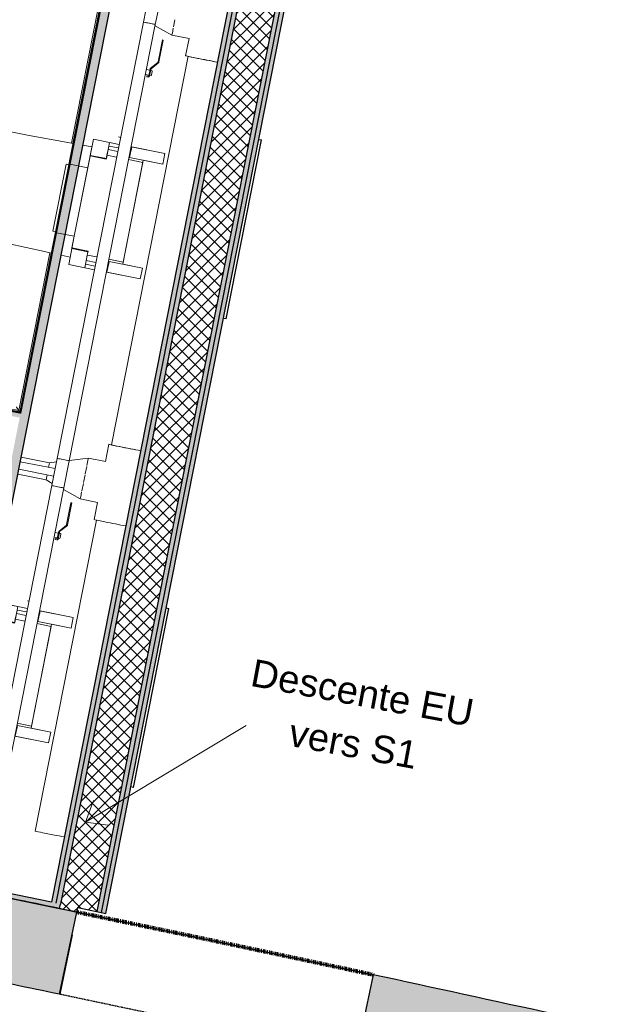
# Model space of a CAD drawing. Header units: millimetres. Extents: x -24070 to 30874, y -36590 to 4541.
# Tile 85 of 94: x 5971 to 7596, y -23585 to -20887. Entities that reach past the tile are written whole.
import ezdxf

# ---------------------------------------------------------------- set-up
doc = ezdxf.new("R2010")
doc.units = ezdxf.units.MM
for name, pattern in [('Centre', [29.999999, 12, -6, 6, -6]), ('Tiret', [2.5, 1.25, -1.25]), ('Tiret_2_', [2.5, 1.25, -1.25])]:
    doc.linetypes.add(name, pattern=pattern)
doc.layers.add('A-AREA', color=4, linetype='Tiret', lineweight=100, true_color=0x00ffff)
doc.layers.add('A-DOOR-HDLN', color=5, linetype='Tiret', lineweight=25, true_color=0x0000ff)
for name, color, linetype, lineweight in [('A-DETL-THIN', 7, 'Continuous', 25), ('A-FLOR-HRAL', 7, 'Continuous', 18), ('A-WALL', 7, 'Continuous', 25), ('A-WALL-PATT', 7, 'Continuous', 25), ('BATIEMENT', 7, 'Continuous', 18), ('BATIMENT', 7, 'Continuous', 25), ('CANALISATION', 7, 'Continuous', 18), ('CANALISATIONS', 7, 'Continuous', 18), ('ELEMENTS DETAILS', 7, 'Continuous', 18), ('G-ANNO-TEXT', 7, 'Continuous', 30), ('PLOMBERIE', 7, 'Continuous', 18), ('SANITAIRES', 7, 'Continuous', 18), ('SOLS', 7, 'Continuous', 25)]:
    doc.layers.add(name, color=color, linetype=linetype, lineweight=lineweight)
doc.styles.add('@Arial Unicode MS', font='ARIALUNI.TTF', dxfattribs={"height": 75})

# ---------------------------------------------------------------- blocks, each defined once
blk = doc.blocks.new('53_TRAPPE DE VISITE - 400x400-444114-2021_015_1111_DCE_1_50_N0 FINI_PLB_GEN')
at = {"layer": 'BATIMENT'}
for p, q in [((6283.5, -22990.7), (6380.4, -22500.2)), ((6372.6, -22498.7), (6380.4, -22500.2)), ((6283.5, -22990.7), (6275.6, -22989.2))]:
    blk.add_line(p, q, dxfattribs=at)
blk = doc.blocks.new('Garde-corps - Garde-corps-522878-2021_015_1111_DCE_1_50_N0 FINI_PLB_GEN')
at = {"layer": 'A-FLOR-HRAL'}
for p, q in [((3547.9, -20354.6), (3565, -20268.2)), ((3551.4, -20355.3), (3567.8, -20272.4)), ((3565, -20268.2), (4810.7, -20514.4)), ((3567.8, -20272.4), (4810, -20517.8)), ((3559.5, -20356.9), (3553.7, -20355.8)), ((5202.4, -20595.4), (6199.3, -20792.4)), ((5203.1, -20592), (6203, -20789.6)), ((6199.3, -20792.4), (6195, -20813.8)), ((6203.4, -20789.7), (6196.8, -20822.8)), ((6187.6, -20851.3), (6113.6, -21225.4)), ((6192.7, -20843.7), (6117.1, -21226)), ((3333.1, -21440.9), (3350, -21355.2)), ((3337.2, -21438.1), (3353.4, -21355.9)), ((3355.8, -21356.4), (3361.5, -21357.5)), ((5971.4, -21962.3), (3333.1, -21440.9)), ((5968.7, -21958.1), (3337.2, -21438.1)), ((6054.2, -21525.7), (5968.7, -21958.1)), ((6057.6, -21526.5), (5971.4, -21962.3))]:
    blk.add_line(p, q, dxfattribs=at)
for points in [[(3567.8, -20272.4), (3567.8, -20272.4), (3567.7, -20272.2), (3567.1, -20271.3), (3566.2, -20270), (3565.5, -20268.9), (3565, -20268.2)], [(6199.3, -20792.4), (6199.3, -20792.4), (6199.5, -20792.3), (6200.3, -20791.7), (6201.6, -20790.8), (6202.7, -20790.1), (6203.4, -20789.6)], [(3337.2, -21438.1), (3337.2, -21438.1), (3337, -21438.2), (3336.2, -21438.8), (3334.8, -21439.7), (3333.7, -21440.4), (3333.1, -21440.9)], [(5968.7, -21958.1), (5968.7, -21958.1), (5968.8, -21958.3), (5969.3, -21959.2), (5970.2, -21960.5), (5971, -21961.6), (5971.4, -21962.3)]]:
    blk.add_open_spline(points, degree=3, dxfattribs=at)
for points in [[(3574.3, -20282.1), (3573.9, -20281.5), (3573.2, -20280.5), (3571.9, -20278.5), (3570.7, -20276.7), (3569.6, -20275.1), (3568.7, -20273.7), (3568.1, -20272.8), (3567.7, -20272.3)], [(6189.6, -20798.9), (6190.1, -20798.5), (6191.1, -20797.8), (6193.1, -20796.5), (6194.9, -20795.3), (6196.5, -20794.2), (6197.9, -20793.3), (6198.8, -20792.7), (6199.3, -20792.3)], [(3346.9, -21431.6), (3346.3, -21432), (3345.3, -21432.6), (3343.4, -21434), (3341.5, -21435.2), (3339.9, -21436.3), (3338.5, -21437.2), (3337.6, -21437.8), (3337.1, -21438.1)], [(5962.2, -21948.4), (5962.5, -21949), (5963.2, -21950), (5964.5, -21952), (5965.7, -21953.8), (5966.8, -21955.4), (5967.8, -21956.8), (5968.4, -21957.7), (5968.7, -21958.2)]]:
    blk.add_open_spline(points, degree=3, knots=[0.3333333, 0.3333333, 0.3333333, 0.3333333, 0.375, 0.4166667, 0.5, 0.5416667, 0.5833333, 0.6509756, 0.6509756, 0.6509756, 0.6509756], dxfattribs=at)
blk = doc.blocks.new('B02_ARC_rvt-1-2021_015_1111_DCE_1_50_N0 FINI_PLB_GEN')
at = {"layer": 'A-WALL-PATT', "lineweight": 5, "true_color": 0xdadada}
for points in [[(6194.8, -23333.8), (7137.4, -18564.2), (7125, -18562.3), (6182.6, -23331.2), (6188.7, -23332.5)], [(6070.4, -23308), (6988.1, -18664.2), (6975.9, -18661.7), (6058.2, -23305.4), (6064.3, -23306.7)], [(6082.7, -23310.5), (7002.8, -18654.3), (6990.6, -18651.9), (6070.4, -23308), (6076.6, -23309.2)], [(5971, -21977.5), (5973.4, -21965.2), (3330.1, -21442.8), (3327.7, -21455.1), (5947.5, -21972.8)]]:
    blk.add_hatch(color=254, dxfattribs=at).paths.add_polyline_path(points)
at = {"layer": 'A-WALL-PATT', "true_color": 0xdadada}
for points in [[(6207, -23336.3), (7152, -18554.4), (7139.8, -18552), (6194.8, -23333.8), (6203, -23335.5)], [(5744, -23253.7), (6664.6, -18600.1), (6640, -18595.3), (5719.8, -23248.8), (5731.7, -23251.2)]]:
    blk.add_hatch(color=254, dxfattribs=at).paths.add_polyline_path(points)
at = {"layer": 'A-WALL-PATT', "lineweight": 18}
h = blk.add_hatch(dxfattribs=at)
h.set_pattern_fill('FP_1', color=256, style=0, pattern_type=2)
h.set_pattern_definition([(45, (0, 0), (-17.67767, 17.67767), []), (135, (0, 0), (-17.67767, -17.67767), [])])
h.paths.add_polyline_path([(6127.8, -23332.6), (6130.4, -23320.4), (6182.6, -23331.2), (7105.3, -18661.9), (7005.3, -18642.1), (6080.2, -23322.8), (6104, -23327.7)])
at = {"layer": 'A-WALL-PATT', "true_color": 0xdadada}
h = blk.add_hatch(color=254, dxfattribs=at)
h.paths.add_polyline_path([(6080.2, -23322.8), (6082.7, -23310.5), (5874.6, -23267.7), (5872.1, -23279.9), (6076.6, -23322)])
h.paths.add_polyline_path([(5839.3, -23273.2), (5841.9, -23261), (5746.4, -23241.5), (5744, -23253.7)])
h.paths.add_polyline_path([(5719.5, -23248.7), (5721.9, -23236.5), (5181.2, -23128), (4723, -23038.1), (4720.6, -23050.4), (5222.7, -23148.9), (5692.1, -23243.2)])
at = {"layer": 'A-AREA'}
blk.add_arc((-16003.4, -130034.4), 108972.8, 77.84576, 78.282166, dxfattribs=at)
at = {"layer": 'A-WALL'}
for p, q in [((6988.1, -18664.2), (6070.4, -23308)), ((7000.4, -18666.6), (6082.7, -23310.5)), ((7100.5, -18686.4), (6182.6, -23331.2)), ((7112.7, -18688.8), (6194.8, -23333.8)), ((6080.2, -23322.8), (6082.7, -23310.5))]:
    blk.add_line(p, q, dxfattribs=at)
at = {"layer": 'BATIEMENT', "lineweight": 25}
for p, q in [((5746.4, -23241.5), (6664.6, -18600.1)), ((6975.9, -18661.7), (6058.2, -23305.4)), ((6207, -23336.3), (7125, -18691.2)), ((6203.9, -20789.8), (5971.8, -21962.8)), ((6206.3, -20787.7), (5973.4, -21965.2)), ((5973.4, -21965.2), (6205.8, -20790.1)), ((5973.4, -21965.2), (3330.1, -21442.8)), ((3330.1, -21442.8), (5971.4, -21964.8)), ((5971.8, -21962.8), (3332.5, -21441.3)), ((5971.4, -21964.8), (5973.4, -21965.2)), ((6127.8, -23332.6), (6130.4, -23320.4)), ((6130.4, -23320.4), (6207, -23336.3))]:
    blk.add_line(p, q, dxfattribs=at)
at = {"layer": 'BATIEMENT', "lineweight": 25, "flags": 128}
for points in [[(5872.1, -23279.9), (5912.1, -23288.1), (6080.2, -23322.8)], [(6058.2, -23305.4), (5902.3, -23273.3), (5874.6, -23267.6)], [(6080.2, -23322.8), (6104, -23327.7), (6127.8, -23332.6)]]:
    blk.add_lwpolyline(points, dxfattribs=at)
at = {"layer": 'SOLS'}
for p, q in [((6114.9, -23394.8), (6081.1, -23557.8)), ((6081.1, -23557.8), (6080.5, -23557.7))]:
    blk.add_line(p, q, dxfattribs=at)
at = {"layer": 'BATIEMENT', "lineweight": 18}
blk.add_blockref('Garde-corps - Garde-corps-522878-2021_015_1111_DCE_1_50_N0 FINI_PLB_GEN', (0, 0), dxfattribs=at)
at = {"layer": 'BATIMENT', "lineweight": 18}
for p in [(253.7, 1283.6), (0, 0)]:
    blk.add_blockref('53_TRAPPE DE VISITE - 400x400-444114-2021_015_1111_DCE_1_50_N0 FINI_PLB_GEN', p, dxfattribs=at)
blk = doc.blocks.new('Ouverture en rectangle - Ouverture en rectangle _83x207_-3216016-2021_015_1111_DCE_1_50_N0 FINI_PLB_GEN')
at = {"layer": 'A-DOOR-HDLN', "linetype": 'Tiret_2_'}
for p, q in [((-415, 115), (415, 115)), ((415, -115), (-415, -115))]:
    blk.add_line(p, q, dxfattribs=at)
blk = doc.blocks.new('B02_DC_STR_rvt-1-2021_015_1111_DCE_1_50_N0 FINI_PLB_GEN')
at = {"layer": 'A-WALL-PATT', "true_color": 0x787878}
h = blk.add_hatch(color=8, dxfattribs=at)
h.paths.add_polyline_path([(11204.4, -24750.4), (11258.6, -24526.9), (10714.2, -24387.8), (10278.1, -24278.3), (10223.4, -24501.8), (10823.7, -24653), (11056.5, -24712.5)])
h.paths.add_polyline_path([(9417.2, -24304.7), (9471.8, -24081.2), (8841.8, -23931.9), (8316, -23810), (8265.6, -24034.4), (8894.3, -24180.4)])
h.paths.add_polyline_path([(7387.5, -23837.2), (7437.9, -23612.8), (7140.1, -23547.6), (6940.1, -23504.3), (6892.6, -23729.4), (7189.1, -23793.7)])
h.paths.add_polyline_path([(6080.5, -23557.7), (6128.1, -23332.7), (5872, -23280.4), (5825.8, -23505.7), (5947.5, -23530.6)])
h.paths.add_polyline_path([(5793.1, -23499.1), (5839.2, -23273.8), (5379.4, -23180.3), (4720.3, -23050.4), (4677.5, -23276.3), (5424.7, -23423.9), (5692.1, -23478.5)])
h.paths.add_polyline_path([(3862, -23121.6), (3904.9, -22895.6), (3393, -22801.9), (3159.2, -22759.7), (3121.7, -22986.7), (3648.5, -23082.3)])
at = {"layer": 'BATIEMENT', "lineweight": 25}
for p, q in [((6080.5, -23557.7), (6128.1, -23332.7)), ((6940.1, -23504.3), (6892.6, -23729.4))]:
    blk.add_line(p, q, dxfattribs=at)
for radius, start, end in [(108972.8, 78.282163, 78.419597), (108742.8, 78.282624, 78.419629), (108972.8, 77.577902, 77.845763)]:
    blk.add_arc((-16003.4, -130034.4), radius, start, end, dxfattribs=at)
at = {"layer": 'BATIMENT', "color": 5, "lineweight": 25, "true_color": 0x0000ff, "rotation": 168.0639629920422}
blk.add_blockref('Ouverture en rectangle - Ouverture en rectangle _83x207_-3216016-2021_015_1111_DCE_1_50_N0 FINI_PLB_GEN', (6510.3, -23531), dxfattribs=at)
blk = doc.blocks.new('Sanitary_Toilet-Cisterns_SIAMP_Ingenio-Self-supporting-WC-Frame - Default-1347608-2021_015_1111_DCE_1_50_N0 FINI_PLB_GEN')
at = {"layer": 'ELEMENTS DETAILS'}
for p, q in [((93.2, 60.2), (-93.2, 60.2)), ((-93.2, 60.2), (-93.2, 50)), ((-93.2, 60.2), (-93.2, 50)), ((93.2, 60.2), (-93.2, 60.2)), ((93.2, 50), (93.2, 60.2)), ((93.2, 50), (93.2, 60.2)), ((-93.2, 50), (-95.7, 50)), ((-95.7, 50), (-95.7, 0)), ((-95.7, 50), (-95.7, 0)), ((95.7, 50), (-95.7, 50)), ((-93.2, 50), (93.2, 50)), ((95.7, 50), (93.2, 50)), ((95.7, 0), (95.7, 50)), ((95.7, 0), (95.7, 50)), ((175, 0), (95.7, 0)), ((175, -72), (175, 0)), ((-95.7, 0), (-175, 0)), ((-175, 0), (-175, -72)), ((-130, -0.2), (-175, -0.2)), ((-175, -0.2), (-175, -45)), ((-130, 0), (-130, -45)), ((-128.4, 0), (-130, 0)), ((-130, -45), (-130, -0.2)), ((128.4, 0), (-128.4, 0)), ((-128.4, 0), (-128.4, -45)), ((-128.4, -45), (-128.4, 0)), ((-95.7, 0), (95.7, 0)), ((128.4, 0), (128.4, -45)), ((130, 0), (128.4, 0)), ((128.4, -45), (128.4, 0)), ((130, -45), (130, 0)), ((175, -0.2), (130, -0.2)), ((130, -0.2), (130, -45)), ((175, -45), (175, -0.2)), ((-165, -45), (-175, -45)), ((-175, -45), (-175, -72)), ((-175, -45), (-130, -45)), ((-165, -72), (-165, -45)), ((-139.3, -45), (-155, -45)), ((-155, -45), (-155, -72)), ((-139.3, -72), (-139.3, -45)), ((-128.4, -45), (-139.3, -45)), ((-139.3, -45), (-139.3, -72)), ((-130, -45), (-128.4, -45)), ((128.4, -45), (130, -45)), ((139.3, -45), (128.4, -45)), ((130, -45), (175, -45)), ((155, -45), (139.3, -45)), ((139.3, -45), (139.3, -72)), ((139.3, -72), (139.3, -45)), ((155, -72), (155, -45)), ((175, -45), (165, -45)), ((165, -45), (165, -72)), ((175, -72), (175, -45)), ((-175, -105.4), (-175, -200)), ((-175, -105.4), (-175, -107)), ((-145, -107), (-175, -107)), ((-175, -107), (-175, -200)), ((-175, -107), (-165, -107)), ((-165, -107), (-165, -105.4)), ((-155, -105.4), (-155, -107)), ((-155, -107), (-145, -107)), ((-145, -107), (-145, -200)), ((-145, -200), (-145, -107)), ((-139.3, -145), (-139.3, -105.4)), ((-139.3, -105.4), (-139.3, -145)), ((139.3, -105.4), (139.3, -145)), ((139.3, -145), (139.3, -105.4)), ((145, -107), (155, -107)), ((145, -200), (145, -107)), ((175, -107), (145, -107)), ((145, -107), (145, -200)), ((155, -107), (155, -105.4)), ((165, -105.4), (165, -107)), ((165, -107), (175, -107)), ((175, -200), (175, -105.4)), ((175, -107), (175, -105.4)), ((175, -200), (175, -107)), ((-145, -200), (-145, -145)), ((-145, -145), (145, -145)), ((-139.3, -145), (139.3, -145)), ((145, -145), (145, -200)), ((-175, -200), (-145, -200)), ((-175, -200), (-145, -200)), ((145, -200), (175, -200)), ((145, -200), (175, -200))]:
    blk.add_line(p, q, dxfattribs=at)
blk = doc.blocks.new('POR_Matura_P2430_BIM_FR - P243001 - MATURA CUV SUSP RALLONGEE 70 BLANC-716556-2021_015_1111_DCE_1_50_N0 FINI_PLB_GEN')
at = {"layer": 'SANITAIRES'}
for p, q in [((5926.5, -21198.7), (5926.8, -21197.2)), ((5926.8, -21197.2), (5927.2, -21195.7)), ((5927.2, -21195.7), (5927.5, -21194.2)), ((5927.5, -21194.2), (5927.8, -21192.9)), ((5927.8, -21192.9), (5928, -21191.9)), ((5935.4, -21192.4), (5928.3, -21190.8)), ((5942.1, -21193.8), (5935.4, -21192.4)), ((5997, -21204.4), (5942.1, -21193.8)), ((6098.6, -21222.6), (5997, -21204.4)), ((5938.3, -21234.3), (5937.4, -21234.1)), ((6117.6, -21226.1), (6098.6, -21222.6)), ((6169.3, -21235.5), (6144.1, -21230.9)), ((5946.1, -21235.8), (5944.6, -21235.5)), ((5894.6, -21450.6), (5895.5, -21450.8)), ((5901.8, -21452.1), (5903.3, -21452.4)), ((5869.7, -21487.3), (5876.8, -21488.5)), ((5869.9, -21486.1), (5870.1, -21485.1)), ((5870.1, -21485.1), (5870.3, -21483.8)), ((5870.3, -21483.8), (5870.5, -21482.3)), ((5870.5, -21482.3), (5870.8, -21480.8)), ((5870.8, -21480.8), (5871, -21479.2)), ((5876.8, -21488.5), (5883.6, -21489.7)), ((5883.6, -21489.7), (5938.4, -21500.8)), ((5938.4, -21500.8), (6039.3, -21522.6)), ((6039.3, -21522.6), (6058.1, -21526.6)), ((6084.5, -21532.2), (6109.6, -21537.6))]:
    blk.add_line(p, q, dxfattribs=at)
at = {"layer": 'SANITAIRES', "flags": 128}
for points in [[(5754, -21135.7), (5641, -21111), (5602.4, -21113.5), (5566.3, -21122.4), (5533.8, -21137.2), (5505.9, -21157), (5483.5, -21180.9), (5466.9, -21208.1), (5455.6, -21238.7), (5452.8, -21250.8)], [(5928.3, -21190.8), (5862.8, -21171.6), (5754, -21135.7)], [(5928, -21191.9), (5928.2, -21191.2), (5928.3, -21190.9), (5928.3, -21190.8)], [(5937.4, -21234.1), (5936.4, -21233.9), (5935.3, -21233.7), (5934, -21233.4), (5932.5, -21233.1), (5930.9, -21232.8), (5929.2, -21232.5), (5927.6, -21232.2)], [(5944.6, -21235.5), (5943.2, -21235.2), (5941.7, -21235), (5940.4, -21234.7), (5939.3, -21234.5), (5938.3, -21234.3)], [(5687.6, -21471.9), (5573.6, -21451.8), (5538.9, -21434.7), (5508.9, -21412.8), (5484.5, -21386.8), (5466.2, -21357.8), (5454.6, -21327.2), (5449.6, -21295.7), (5450.8, -21263.1), (5452.8, -21250.8)], [(5884.8, -21448.7), (5886.5, -21449), (5888.1, -21449.4), (5889.7, -21449.7), (5891.2, -21450), (5892.5, -21450.2), (5893.6, -21450.4), (5894.6, -21450.6)], [(5895.5, -21450.8), (5896.5, -21451), (5897.6, -21451.2), (5898.9, -21451.5), (5900.4, -21451.8), (5901.8, -21452.1)], [(5687.6, -21471.9), (5849.5, -21484.2), (5869.7, -21487.3)], [(5869.7, -21487.3), (5869.7, -21487.1), (5869.8, -21486.8), (5869.9, -21486.1)]]:
    blk.add_lwpolyline(points, dxfattribs=at)
at = {"layer": 'SANITAIRES'}
for points, knots in [([(5487, -21257.6), (5488.4, -21250.2), (5492.4, -21235.8), (5501.6, -21215.1), (5514.2, -21196.4), (5529.9, -21180.2), (5548.2, -21166.9), (5568.3, -21156.7), (5589.6, -21149.5), (5611.8, -21145.3), (5634.2, -21143.8), (5656.7, -21144.9), (5675.2, -21148.1), (5689.8, -21151.6), (5704.2, -21155.7), (5718.4, -21160.6), (5732.1, -21166.6), (5745.5, -21173.3), (5761.4, -21183.4), (5778.5, -21198.1), (5793, -21215.4), (5804.7, -21234.7), (5813, -21255.7), (5817.8, -21277.7), (5818.8, -21300.3), (5817.1, -21315.1), (5815.7, -21322.5)], [0, 0, 0, 0, 0.045455, 0.090909, 0.136364, 0.181818, 0.227273, 0.272727, 0.318182, 0.363636, 0.409091, 0.454545, 0.5, 0.522727, 0.545455, 0.590909, 0.613636, 0.636364, 0.681818, 0.727273, 0.772727, 0.818182, 0.863636, 0.909091, 0.954545, 1, 1, 1, 1]), ([(5802.5, -21257.4), (5800.2, -21250.7), (5794.5, -21237.6), (5782.7, -21219.8), (5768.3, -21204), (5752, -21190.4), (5734.1, -21178.8), (5715, -21169.3), (5695.1, -21162), (5674.5, -21156.8), (5657.1, -21153.7), (5643, -21152.2), (5628.8, -21151.5), (5611.1, -21152.2), (5590.1, -21156), (5569.9, -21162.8), (5551, -21172.5), (5533.8, -21185.2), (5519, -21200.7), (5507.1, -21218.5), (5498.4, -21238.1), (5494.7, -21251.8), (5493.3, -21258.8)], [0.1363636, 0.1363636, 0.1363636, 0.1363636, 0.1818182, 0.2272727, 0.2727273, 0.3181818, 0.3636364, 0.4090909, 0.4545455, 0.5, 0.5454545, 0.5681818, 0.5909091, 0.6363636, 0.6818182, 0.7272727, 0.7727273, 0.8181818, 0.8636364, 0.9090909, 0.9545455, 1, 1, 1, 1]), ([(5815.7, -21322.5), (5814.2, -21330), (5810.1, -21344.3), (5800.5, -21364.8), (5787.7, -21383.4), (5766.9, -21405), (5741.1, -21421.1), (5712.5, -21430.6), (5694, -21433.8), (5679.1, -21435), (5664.1, -21435.3), (5649.1, -21434.5), (5634.2, -21432.8), (5619.4, -21430.4), (5601.1, -21426.4), (5579.9, -21418.9), (5559.7, -21408.9), (5540.8, -21396.6), (5523.8, -21381.8), (5509.1, -21364.7), (5497.3, -21345.5), (5488.9, -21324.5), (5484.4, -21302.4), (5483.7, -21279.8), (5485.5, -21265), (5487, -21257.6)], [0, 0, 0, 0, 0.045455, 0.090909, 0.136364, 0.181818, 0.272727, 0.318182, 0.363636, 0.386364, 0.409091, 0.454545, 0.477273, 0.5, 0.545455, 0.590909, 0.636364, 0.681818, 0.727273, 0.772727, 0.818182, 0.863636, 0.909091, 0.954545, 1, 1, 1, 1]), ([(5493.3, -21258.8), (5491.9, -21265.9), (5490.1, -21280), (5490.7, -21301.4), (5494.9, -21322.4), (5502.7, -21342.3), (5513.8, -21360.6), (5532.2, -21382.2), (5555.2, -21399.3), (5577.8, -21409.7), (5591.2, -21414.4), (5604.8, -21418.3), (5622, -21422.1), (5643.1, -21425.1), (5664.3, -21426), (5685.6, -21424.4), (5706.5, -21420.5), (5726.8, -21414.1), (5746.1, -21405), (5763.8, -21393.1), (5774, -21383.2), (5778.7, -21377.8)], [0, 0, 0, 0, 0.0454545, 0.0909091, 0.1363636, 0.1818182, 0.2272727, 0.2727273, 0.3636364, 0.4090909, 0.4318182, 0.4545455, 0.5, 0.5454545, 0.5909091, 0.6363636, 0.6818182, 0.7272727, 0.7727273, 0.8181818, 0.8636364, 0.8636364, 0.8636364, 0.8636364]), ([(5805.8, -21320.6), (5807.2, -21313.6), (5808.8, -21300), (5808.3, -21286.3), (5807.5, -21279.8)], [0, 0, 0, 0, 0.04545455, 0.08737828, 0.08737828, 0.08737828, 0.08737828]), ([(5791.9, -21359), (5795.1, -21353.3), (5800.8, -21340.8), (5804.5, -21327.7), (5805.8, -21320.6)], [0.91262172, 0.91262172, 0.91262172, 0.91262172, 0.95454545, 1, 1, 1, 1])]:
    blk.add_open_spline(points, degree=3, knots=knots, dxfattribs=at)
blk = doc.blocks.new('Sanitary_Toilet-Cisterns_SIAMP_Ingenio-Self-supporting-WC-Frame - Default-1347633-2021_015_1111_DCE_1_50_N0 FINI_PLB_GEN')
at = {"layer": 'ELEMENTS DETAILS'}
for p, q in [((93.2, 60.2), (-93.2, 60.2)), ((-93.2, 60.2), (-93.2, 50)), ((-93.2, 60.2), (-93.2, 50)), ((93.2, 60.2), (-93.2, 60.2)), ((93.2, 50), (93.2, 60.2)), ((93.2, 50), (93.2, 60.2)), ((-93.2, 50), (-95.7, 50)), ((-95.7, 50), (-95.7, 0)), ((-95.7, 50), (-95.7, 0)), ((95.7, 50), (-95.7, 50)), ((-93.2, 50), (93.2, 50)), ((95.7, 50), (93.2, 50)), ((95.7, 0), (95.7, 50)), ((95.7, 0), (95.7, 50)), ((175, 0), (95.7, 0)), ((175, -72), (175, 0)), ((-95.7, 0), (-175, 0)), ((-175, 0), (-175, -72)), ((-130, -0.2), (-175, -0.2)), ((-175, -0.2), (-175, -45)), ((-130, 0), (-130, -45)), ((-128.4, 0), (-130, 0)), ((-130, -45), (-130, -0.2)), ((128.4, 0), (-128.4, 0)), ((-128.4, 0), (-128.4, -45)), ((-128.4, -45), (-128.4, 0)), ((-95.7, 0), (95.7, 0)), ((128.4, 0), (128.4, -45)), ((130, 0), (128.4, 0)), ((128.4, -45), (128.4, 0)), ((130, -45), (130, 0)), ((175, -0.2), (130, -0.2)), ((130, -0.2), (130, -45)), ((175, -45), (175, -0.2)), ((-165, -45), (-175, -45)), ((-175, -45), (-175, -72)), ((-175, -45), (-130, -45)), ((-165, -72), (-165, -45)), ((-139.3, -45), (-155, -45)), ((-155, -45), (-155, -72)), ((-139.3, -72), (-139.3, -45)), ((-128.4, -45), (-139.3, -45)), ((-139.3, -45), (-139.3, -72)), ((-130, -45), (-128.4, -45)), ((128.4, -45), (130, -45)), ((139.3, -45), (128.4, -45)), ((130, -45), (175, -45)), ((155, -45), (139.3, -45)), ((139.3, -45), (139.3, -72)), ((139.3, -72), (139.3, -45)), ((155, -72), (155, -45)), ((175, -45), (165, -45)), ((165, -45), (165, -72)), ((175, -72), (175, -45)), ((-175, -105.4), (-175, -200)), ((-175, -105.4), (-175, -107)), ((-145, -107), (-175, -107)), ((-175, -107), (-175, -200)), ((-175, -107), (-165, -107)), ((-165, -107), (-165, -105.4)), ((-155, -105.4), (-155, -107)), ((-155, -107), (-145, -107)), ((-145, -107), (-145, -200)), ((-145, -200), (-145, -107)), ((-139.3, -145), (-139.3, -105.4)), ((-139.3, -105.4), (-139.3, -145)), ((139.3, -105.4), (139.3, -145)), ((139.3, -145), (139.3, -105.4)), ((145, -107), (155, -107)), ((145, -200), (145, -107)), ((175, -107), (145, -107)), ((145, -107), (145, -200)), ((155, -107), (155, -105.4)), ((165, -105.4), (165, -107)), ((165, -107), (175, -107)), ((175, -200), (175, -105.4)), ((175, -107), (175, -105.4)), ((175, -200), (175, -107)), ((-145, -200), (-145, -145)), ((-145, -145), (145, -145)), ((-139.3, -145), (139.3, -145)), ((145, -145), (145, -200)), ((-175, -200), (-145, -200)), ((-175, -200), (-145, -200)), ((145, -200), (175, -200)), ((145, -200), (175, -200))]:
    blk.add_line(p, q, dxfattribs=at)
blk = doc.blocks.new('STH_VALVULA_ESFERA_PALANCA_H-H_CHICAGO_RFA - CHICAGO Palanca Azul H-H-922235-2021_015_1111_DCE_1_50_N0 FINI_PLB_GEN')
at = {"layer": 'PLOMBERIE', "color": 5, "true_color": 0x0000ff}
for p, q in [((6111.8, -22210.8), (6099.9, -22270.8)), ((6102.4, -22271.3), (6114.2, -22211.3)), ((6114.2, -22211.3), (6111.8, -22210.8)), ((6099.7, -22272.2), (6078.2, -22289.5)), ((6080.7, -22290), (6102.1, -22272.7)), ((6099.9, -22270.8), (6099.7, -22272.2)), ((6102.4, -22271.3), (6099.9, -22270.8)), ((6099.9, -22270.8), (6102.4, -22271.3)), ((6102.1, -22272.7), (6102.4, -22271.3)), ((6065.2, -22305.3), (6074.7, -22307.2)), ((6077.3, -22294), (6067.8, -22292.1)), ((6069.3, -22309.2), (6068.8, -22311.7)), ((6068.8, -22311.7), (6073.1, -22312.5)), ((6073.6, -22310.1), (6069.3, -22309.2)), ((6077.9, -22291), (6074.2, -22309.7)), ((6076.7, -22310.2), (6080.4, -22291.4)), ((6077.2, -22307.7), (6081.6, -22308.6)), ((6078.2, -22289.5), (6077.9, -22291)), ((6077.9, -22291), (6080.4, -22291.4)), ((6080.4, -22291.4), (6077.9, -22291)), ((6084.2, -22295.3), (6079.8, -22294.4)), ((6080.4, -22291.4), (6080.7, -22290))]:
    blk.add_line(p, q, dxfattribs=at)
for radius in [3, 0.5]:
    blk.add_arc((6073.7, -22309.6), radius, 258.8212, 348.8212, dxfattribs=at)
blk.add_ellipse((6082.9, -22301.9), major_axis=(1.31, 6.62), ratio=0.000007, start_param=3.141593, end_param=6.283185, dxfattribs=at)
blk = doc.blocks.new('STH_VALVULA_ESFERA_PALANCA_H-H_CHICAGO_RFA - CHICAGO Palanca Azul H-H-V15-2021_015_1111_DCE_1_50_N0 FINI_PLB_GEN')
at = {"layer": 'PLOMBERIE', "color": 5, "true_color": 0x0000ff}
for p, q in [((6362.4, -20942.5), (6350.6, -21002.4)), ((6353, -21002.9), (6364.9, -20942.9)), ((6364.9, -20942.9), (6362.4, -20942.5)), ((6350.3, -21003.9), (6328.9, -21021.1)), ((6331.3, -21021.6), (6352.8, -21004.4)), ((6350.6, -21002.4), (6350.3, -21003.9)), ((6353, -21002.9), (6350.6, -21002.4)), ((6350.6, -21002.4), (6353, -21002.9)), ((6352.8, -21004.4), (6353, -21002.9)), ((6315.9, -21037), (6325.4, -21038.8)), ((6328, -21025.6), (6318.6, -21023.7)), ((6320, -21040.9), (6319.5, -21043.3)), ((6319.5, -21043.3), (6323.8, -21044.2)), ((6324.3, -21041.7), (6320, -21040.9)), ((6328.6, -21022.6), (6324.9, -21041.3)), ((6327.3, -21041.8), (6331, -21023.1)), ((6327.8, -21039.3), (6332.2, -21040.2)), ((6328.9, -21021.1), (6328.6, -21022.6)), ((6328.6, -21022.6), (6331, -21023.1)), ((6331, -21023.1), (6328.6, -21022.6)), ((6334.8, -21027), (6330.4, -21026.1)), ((6331, -21023.1), (6331.3, -21021.6))]:
    blk.add_line(p, q, dxfattribs=at)
for radius in [3, 0.5]:
    blk.add_arc((6324.4, -21041.3), radius, 258.8213, 348.8213, dxfattribs=at)
blk.add_ellipse((6333.5, -21033.6), major_axis=(1.31, 6.62), ratio=0.000007, start_param=3.141593, end_param=6.283185, dxfattribs=at)
blk = doc.blocks.new('B02_PLB_rvt-1-2021_015_1111_DCE_1_50_N0 FINI_PLB_GEN')
at = {"layer": 'A-DETL-THIN', "lineweight": 18}
for q in [(6592.2, -22821.1), (6173.1, -23026.6), (6214, -23094.6)]:
    blk.add_line((6151.6, -23085.8), q, dxfattribs=at)
at = {"layer": 'CANALISATION', "color": 5, "true_color": 0x0000ff}
for p, q in [((6325, -20819.1), (6310.3, -20893.6)), ((6343, -20900.1), (6350.4, -20862.8)), ((6315.1, -20894.6), (6318.4, -20895.3)), ((6318.5, -20895.3), (6322.4, -20896)), ((6322.4, -20896), (6326.6, -20896.9)), ((6326.7, -20896.9), (6334.8, -20898.5)), ((6334.9, -20898.5), (6338.2, -20899.2)), ((6338.2, -20899.2), (6340.8, -20899.7)), ((6340.8, -20899.7), (6342.5, -20900)), ((6342.5, -20900), (6343, -20900.1)), ((6074, -22089.2), (6066.6, -22126.5)), ((6076.2, -22089.6), (6074, -22089.2)), ((6078.8, -22090.1), (6076.2, -22089.6)), ((6082.2, -22090.8), (6078.8, -22090.1)), ((6086.1, -22091.6), (6082.2, -22090.8)), ((6090.4, -22092.4), (6086.1, -22091.6)), ((6094.6, -22093.2), (6090.4, -22092.4)), ((6092, -22170.2), (6106.7, -22095.6)), ((6098.5, -22094), (6094.6, -22093.2)), ((6101.9, -22094.7), (6098.5, -22094)), ((6104.5, -22095.2), (6101.9, -22094.7)), ((6106.7, -22095.6), (6104.5, -22095.2)), ((6066.6, -22126.5), (6059.2, -22163.7)), ((6066.6, -22126.4), (6066.6, -22126.5)), ((6099.4, -22133), (6099.4, -22132.9)), ((6059.2, -22163.7), (6061.4, -22164.2)), ((6061.4, -22164.2), (6064, -22164.7)), ((6064, -22164.7), (6067.4, -22165.4)), ((6067.4, -22165.4), (6071.4, -22166.1)), ((6071.4, -22166.1), (6075.6, -22167)), ((6075.6, -22167), (6079.9, -22167.8)), ((6079.9, -22167.8), (6083.8, -22168.6)), ((6083.8, -22168.6), (6087.2, -22169.3)), ((6087.2, -22169.3), (6089.8, -22169.8)), ((6089.8, -22169.8), (6092, -22170.2))]:
    blk.add_line(p, q, dxfattribs=at)
at = {"layer": 'CANALISATION', "color": 6, "true_color": 0xff00ff}
for p, q in [((6342.2, -20904), (6388.5, -20929.8)), ((6392.3, -20910.3), (6389.7, -20923.7)), ((6396.9, -20887.1), (6393, -20907)), ((6389.5, -20924.7), (6388.5, -20929.8)), ((6388.5, -20929.8), (6435.4, -20939)), ((6435.4, -20939), (6426.1, -20986)), ((6215.7, -22050.7), (6206.5, -22097.7)), ((6053, -22101), (6072.1, -22098.7)), ((6106.9, -22094.6), (6159.5, -22088.4)), ((6158.2, -22094.8), (6155.5, -22108.5)), ((6159.5, -22088.4), (6158.4, -22093.8)), ((6206.5, -22097.7), (6159.5, -22088.4)), ((6154.9, -22111.7), (6150.9, -22131.8)), ((6060.4, -22157.7), (6043.7, -22148.4)), ((6150.4, -22134.3), (6146.2, -22155.7)), ((6137.3, -22200.5), (6091.1, -22174.8)), ((6145.7, -22158.2), (6141.8, -22178.1)), ((6138.3, -22195.6), (6137.3, -22200.5)), ((6137.3, -22200.5), (6184.3, -22209.8)), ((6141.1, -22181.3), (6138.5, -22194.6)), ((6184.3, -22209.8), (6175, -22256.7))]:
    blk.add_line(p, q, dxfattribs=at)
for centre, ratio, start_param, end_param in [((6482.2, -20997.1), 0.003277, 0, 2.160278), ((6271.8, -22061.8), 0.01, 5.782799, 6.283185), ((6271.8, -22061.8), 0.01, 0, 2.160264), ((6231.1, -22267.8), 0.01, 0, 2.160261)]:
    blk.add_ellipse(centre, major_axis=(-56.1, 11.1), ratio=ratio, start_param=start_param, end_param=end_param, dxfattribs=at)
at = {"layer": 'CANALISATIONS', "color": 5, "true_color": 0x0000ff}
for p, q in [((6310.2, -20893.6), (6074, -22089.2)), ((6106.7, -22095.6), (6343, -20900.1)), ((6326.6, -20896.9), (6310.2, -20893.6)), ((6330.9, -20897.7), (6326.7, -20896.9)), ((6334.8, -20898.5), (6330.9, -20897.7)), ((6338.2, -20899.2), (6334.9, -20898.5)), ((6247.8, -21209.7), (6242.5, -21208.4)), ((6068.5, -22117.1), (5972.5, -22098.3)), ((6074, -22089.2), (6090.4, -22092.4)), ((6090.4, -22092.4), (6106.7, -22095.6)), ((5968.4, -22119.2), (6064.3, -22138)), ((6059.2, -22163.7), (5892.7, -23006.3)), ((5925.5, -23012.7), (6092, -22170.2)), ((6075.6, -22167), (6059.2, -22163.7)), ((6092, -22170.2), (6075.6, -22167)), ((5992.8, -22479.9), (5996.6, -22480.9))]:
    blk.add_line(p, q, dxfattribs=at)
at = {"layer": 'CANALISATIONS', "color": 6, "true_color": 0xff00ff}
for p, q in [((6433.2, -20987.4), (6222.7, -22052.1)), ((6053, -22101), (5975, -22085.6)), ((6050.6, -22113.6), (6052.1, -22105.9)), ((6052.2, -22105.5), (6053, -22101)), ((5965.7, -22132.9), (6043.7, -22148.4)), ((6043.7, -22148.4), (6044.5, -22144.3)), ((6044.6, -22143.7), (6046.4, -22134.6)), ((6182, -22258.1), (6013.6, -23110.5))]:
    blk.add_line(p, q, dxfattribs=at)
for centre, start_param, end_param in [((6482.2, -20997.1), 0.261799, 1.570796), ((6482.2, -20997.1), 1.570796, 2.260081), ((6271.8, -22061.8), 0, 1.570796), ((6271.8, -22061.8), 1.570796, 2.260064), ((6062.6, -23120.2), 0, 1.570796), ((6062.6, -23120.2), 1.570796, 2.260048)]:
    blk.add_ellipse(centre, major_axis=(-49.1, 9.7), ratio=0.01, start_param=start_param, end_param=end_param, dxfattribs=at)
at = {"layer": 'PLOMBERIE', "color": 6, "linetype": 'Centre', "lineweight": 18, "true_color": 0xff00ff}
for name in ['STH_VALVULA_ESFERA_PALANCA_H-H_CHICAGO_RFA - CHICAGO Palanca Azul H-H-V15-2021_015_1111_DCE_1_50_N0 FINI_PLB_GEN', 'STH_VALVULA_ESFERA_PALANCA_H-H_CHICAGO_RFA - CHICAGO Palanca Azul H-H-922235-2021_015_1111_DCE_1_50_N0 FINI_PLB_GEN']:
    blk.add_blockref(name, (0, 0), dxfattribs=at)
at = {"layer": 'SANITAIRES', "color": 6, "linetype": 'Centre', "lineweight": 18, "true_color": 0xff00ff}
blk.add_blockref('POR_Matura_P2430_BIM_FR - P243001 - MATURA CUV SUSP RALLONGEE 70 BLANC-716556-2021_015_1111_DCE_1_50_N0 FINI_PLB_GEN', (0, 0), dxfattribs=at)
at = {"layer": 'SANITAIRES', "color": 6, "linetype": 'Centre', "lineweight": 18, "true_color": 0xff00ff, "rotation": 78.82121492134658}
for name, p in [('Sanitary_Toilet-Cisterns_SIAMP_Ingenio-Self-supporting-WC-Frame - Default-1347608-2021_015_1111_DCE_1_50_N0 FINI_PLB_GEN', (6139.4, -21386.5)), ('Sanitary_Toilet-Cisterns_SIAMP_Ingenio-Self-supporting-WC-Frame - Default-1347633-2021_015_1111_DCE_1_50_N0 FINI_PLB_GEN', (5888.1, -22658.1))]:
    blk.add_blockref(name, p, dxfattribs=at)
at = {"layer": 'G-ANNO-TEXT', "lineweight": 9, "char_height": 75, "attachment_point": 1, "rotation": 349.4971, "style": '@Arial Unicode MS'}
for s, insert, width in [('Descente EU', (6614.2, -22638.3), 757.595), ('vers S1', (6718.4, -22802.2), 436.92)]:
    blk.add_mtext(s, dxfattribs=dict(at, insert=insert, width=width))

msp = doc.modelspace()

# ---------------------------------------------------------------- block references
at = {"lineweight": 5}
for name in ['B02_DC_STR_rvt-1-2021_015_1111_DCE_1_50_N0 FINI_PLB_GEN', 'B02_ARC_rvt-1-2021_015_1111_DCE_1_50_N0 FINI_PLB_GEN', 'B02_PLB_rvt-1-2021_015_1111_DCE_1_50_N0 FINI_PLB_GEN']:
    msp.add_blockref(name, (0, 0), dxfattribs=at)

doc.saveas('drawing.dxf')
